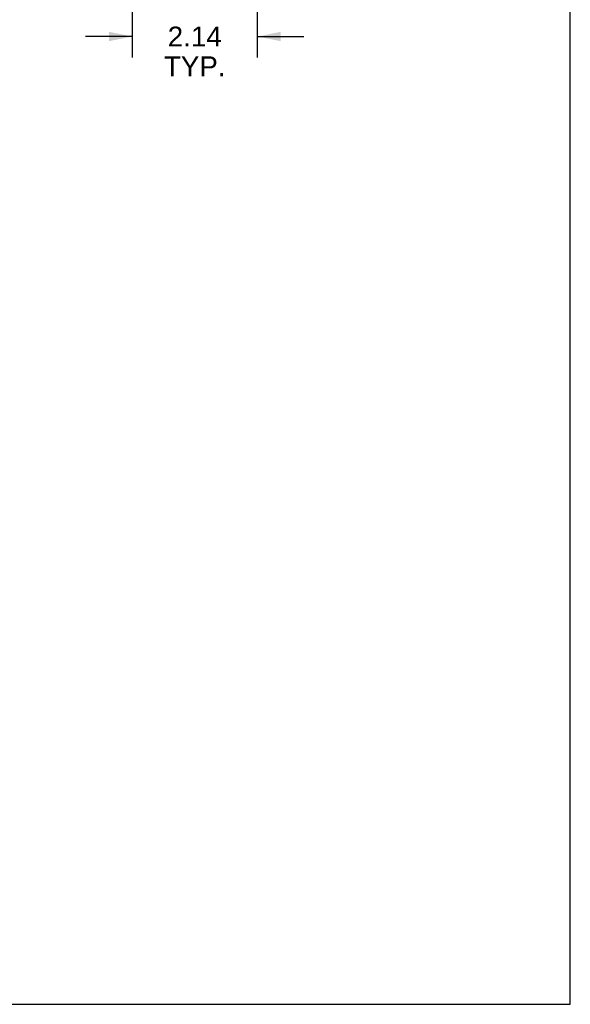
# Model space of a CAD drawing. Header units: inches. Extents: x 0 to 68, y 0 to 44.
# Tile 20 of 34: x 58.6 to 68, y 0 to 16.9. Entities that reach past the tile are written whole.
import ezdxf

# ---------------------------------------------------------------- set-up
doc = ezdxf.new("R2010")
doc.units = ezdxf.units.IN
doc.header["$LTSCALE"] = 3.74
doc.header["$MEASUREMENT"] = 0
doc.layers.get('0').update_dxf_attribs({"linetype": 'CONTINUOUS'})
doc.layers.add('DIM', color=7, linetype='CONTINUOUS')
doc.styles.get("Standard").update_dxf_attribs({"font": 'arial.ttf'})
doc.dimstyles.new('DIMSTYLE_2', dxfattribs={"dimtxt": 0.34, "dimasz": 0.4, "dimexe": 0.09, "dimexo": 0.07, "dimgap": 0.0425, "dimtad": 0, "dimtih": 1, "dimtoh": 1, "dimzin": 4, "dimdsep": 46, "dimtxsty": 'Standard', "dimblk": '_FILLED', "dimblk1": '_FILLED', "dimblk2": '_FILLED', "dimcen": 0.09, "dimadec": 3, "dimazin": 1, "dimtfac": 1, "dimtdec": 3, "dimtofl": 0, "dimtmove": 0, "dimatfit": 3, "dimldrblk": '_FILLED', "dimfxl": 0, "dimtolj": 1, "dimtzin": 4, "dimarcsym": 0})

# ---------------------------------------------------------------- blocks, each defined once
blk = doc.blocks.new('_FILLED')
at = {"color": 0, "linetype": 'ByBlock'}
blk.add_solid([(0, 0), (-1, 0.2), (-1, -0.2)], dxfattribs=at)
blk = doc.blocks.new('*D9')
at = {"layer": 'DIM', "color": 2, "linetype": 'Continuous'}
for p, q in [((60.501, 17.519), (60.501, 16.211)), ((62.641, 17.519), (62.641, 16.211)), ((60.501, 16.571), (59.701, 16.571)), ((62.641, 16.571), (63.441, 16.571))]:
    blk.add_line(p, q, dxfattribs=at)
at = {"layer": 'DIM', "color": 2, "linetype": 'Continuous', "xscale": 0.4, "yscale": 0.4, "zscale": 0.4}
for p, rotation in [((60.501, 16.571), 2.3987e-06), ((62.641, 16.571), 180.0000023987)]:
    blk.add_blockref('_FILLED', p, dxfattribs=dict(at, rotation=rotation))
at = {"layer": 'DIM', "color": 2, "linetype": 'Continuous', "insert": (61.571, 16.741), "char_height": 0.34, "width": 1.05286, "attachment_point": 2, "line_spacing_factor": 0.9}
blk.add_mtext('2.14\\PTYP.', dxfattribs=at)

msp = doc.modelspace()

# ---------------------------------------------------------------- linework, layer by layer
at = {"color": 7, "linetype": 'Continuous'}
for p, q in [((68, 0), (68, 44)), ((0, 0), (68, 0))]:
    msp.add_line(p, q, dxfattribs=at)

# ---------------------------------------------------------------- dimensions: what is measured, and where the dimension line sits
at = {"layer": 'DIM', "color": 2, "linetype": 'Continuous'}
dim = msp.add_linear_dim(base=(62.641, 16.571), p1=(60.501, 17.589), p2=(62.641, 17.589), angle=0, text='<>\\PTYP.', dimstyle='DIMSTYLE_2', dxfattribs=at)
dim.commit()
dim.dimension.update_dxf_attribs({"geometry": '*D9', "text_midpoint": (61.571, 16.316), "dimtype": 160})

doc.saveas('drawing.dxf')
